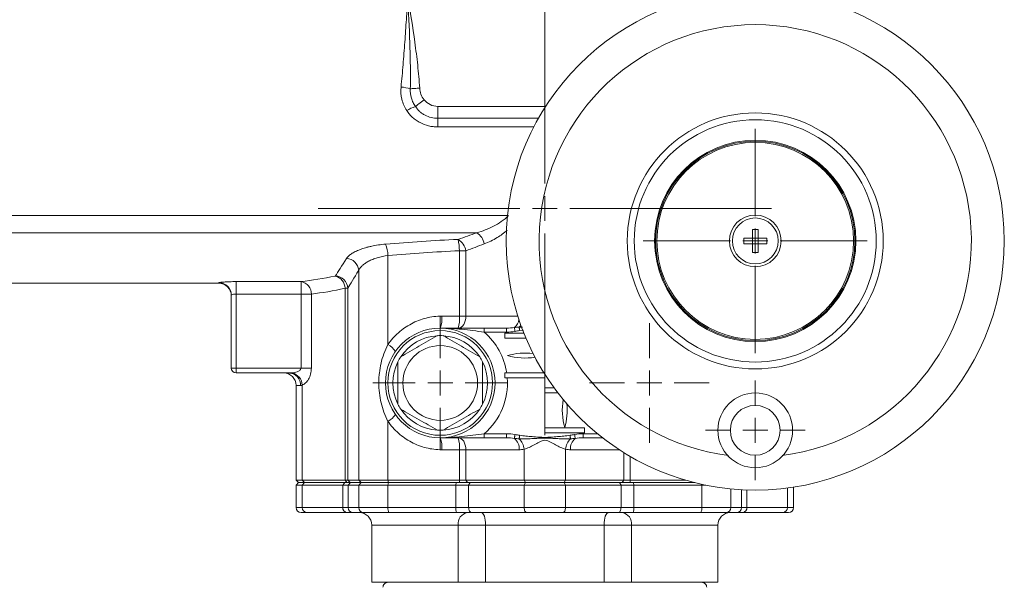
# Model space of a CAD drawing. Header units: millimetres. Extents: x 197 to 1079, y -127 to 860.
# Tile 22 of 28: x 881 to 1079, y 596 to 710. Entities that reach past the tile are written whole.
import ezdxf

# ---------------------------------------------------------------- set-up
doc = ezdxf.new("R2010")
doc.units = ezdxf.units.MM

# ---------------------------------------------------------------- blocks, each defined once
blk = doc.blocks.new('SW_CENTERMARKSYMBOL_4')
at = {"color": 0, "linetype": 'Continuous', "lineweight": 0}
for p, q in [((0, 5), (0, 22.5)), ((0, 0), (0, 2.5)), ((-5, 0), (-22.5, 0)), ((0, 0), (-2.5, 0)), ((0, 0), (2.5, 0)), ((0, 0), (0, -2.5)), ((5, 0), (22.5, 0)), ((0, -5), (0, -22.5))]:
    blk.add_line(p, q, dxfattribs=at)
blk = doc.blocks.new('SW_CENTERMARKSYMBOL_5')
at = {"color": 0, "linetype": 'Continuous', "lineweight": 0}
for p, q in [((0, 5), (0, 10)), ((0, 0), (0, 2.5)), ((-5, 0), (-10, 0)), ((0, 0), (-2.5, 0)), ((0, 0), (2.5, 0)), ((0, 0), (0, -2.5)), ((5, 0), (10, 0)), ((0, -5), (0, -10))]:
    blk.add_line(p, q, dxfattribs=at)
blk = doc.blocks.new('SW_CENTERMARKSYMBOL_9')
at = {"color": 0, "linetype": 'Continuous', "lineweight": 0}
for p, q in [((0, 5), (0, 12)), ((0, 0), (0, 2.5)), ((-5, 0), (-12, 0)), ((0, 0), (-2.5, 0)), ((0, 0), (2.5, 0)), ((0, 0), (0, -2.5)), ((5, 0), (12, 0)), ((0, -5), (0, -12))]:
    blk.add_line(p, q, dxfattribs=at)
blk = doc.blocks.new('SW_CENTERMARKSYMBOL_11')
at = {"color": 0, "linetype": 'Continuous', "lineweight": 0}
for p, q in [((0, 5), (0, 13.5)), ((0, 0), (0, 2.5)), ((-5, 0), (-13.5, 0)), ((0, 0), (-2.5, 0)), ((0, 0), (2.5, 0)), ((0, 0), (0, -2.5)), ((5, 0), (13.5, 0)), ((0, -5), (0, -13.5))]:
    blk.add_line(p, q, dxfattribs=at)
blk = doc.blocks.new('SW_CENTERMARKSYMBOL_12')
at = {"color": 0, "linetype": 'Continuous', "lineweight": 0}
for p, q in [((0, 5), (0, 45.5)), ((0, 0), (0, 2.5)), ((-5, 0), (-45.5, 0)), ((0, 0), (-2.5, 0)), ((0, 0), (2.5, 0)), ((0, 0), (0, -2.5)), ((5, 0), (45.5, 0)), ((0, -5), (0, -45.5))]:
    blk.add_line(p, q, dxfattribs=at)

msp = doc.modelspace()

# ---------------------------------------------------------------- linework, layer by layer
at = {"color": 7, "linetype": 'Continuous', "lineweight": 15}
for p, q in [((965.07, 690.23), (965.07, 692.62)), ((965.07, 688.49), (965.07, 690.23)), ((877.07, 667.27), (972.91, 667.27)), ((1028.25, 667.92), (1029.4, 667.92)), ((1028.25, 667.92), (1028.25, 666.19)), ((1029.4, 666.19), (1029.4, 667.92)), ((1028.25, 666.19), (1026.52, 666.19)), ((1026.52, 665.05), (1026.52, 666.19)), ((1028.25, 665.05), (1026.52, 665.05)), ((1028.25, 666.19), (1029.4, 666.19)), ((1028.25, 665.05), (1028.25, 666.19)), ((1028.25, 665.05), (1028.25, 663.32)), ((1029.4, 665.05), (1028.25, 665.05)), ((1031.12, 666.19), (1029.4, 666.19)), ((1029.4, 665.05), (1029.4, 666.19)), ((1029.4, 663.32), (1029.4, 665.05)), ((1031.12, 665.05), (1029.4, 665.05)), ((1031.12, 666.19), (1031.12, 665.05)), ((955.08, 662.67), (955.08, 644.82)), ((969.42, 663.65), (970.72, 663.65)), ((969.42, 650.52), (969.42, 663.65)), ((970.72, 663.65), (970.72, 650.52)), ((1029.4, 663.32), (1028.25, 663.32)), ((949.2, 659.74), (949.2, 617.62)), ((877.07, 657.12), (921.12, 657.12)), ((924.62, 657.45), (937.64, 657.45)), ((924.62, 654.96), (924.62, 657.45)), ((937.64, 654.96), (937.64, 657.45)), ((923.62, 640.12), (923.62, 654.73)), ((937.64, 654.96), (924.62, 654.96)), ((924.62, 654.96), (924.62, 640.12)), ((939.7, 654.96), (937.64, 654.96)), ((937.64, 640.12), (937.64, 654.96)), ((939.7, 654.96), (939.7, 640.12)), ((946.46, 656.11), (947, 656.11)), ((946.46, 617.62), (946.46, 656.11)), ((947, 656.11), (947, 617.62)), ((965.88, 650.52), (969.42, 650.52)), ((969.42, 650.52), (970.72, 650.52)), ((974.42, 648.12), (974.42, 647.32)), ((974.42, 648.12), (978.89, 648.12)), ((978.89, 647.32), (974.42, 647.32)), ((978.57, 647.12), (978.57, 646.12)), ((982.37, 647.12), (978.57, 647.12)), ((978.89, 648.12), (978.89, 647.32)), ((978.57, 646.12), (982.78, 646.12)), ((923.62, 640.12), (924.62, 640.12)), ((924.62, 639.12), (924.62, 640.12)), ((924.62, 640.12), (937.64, 640.12)), ((935.32, 639.12), (924.62, 639.12)), ((939.7, 640.12), (937.64, 640.12)), ((978.57, 639.12), (978.57, 638.12)), ((986.42, 639.12), (978.57, 639.12)), ((986.57, 638.12), (986.57, 638.88)), ((936.62, 636.62), (936.62, 617.62)), ((937.88, 636.71), (937.88, 617.62)), ((978.57, 638.12), (986.57, 638.12)), ((986.57, 636.12), (986.57, 635.12)), ((988.45, 636.12), (986.57, 636.12)), ((986.57, 635.12), (989.2, 635.12)), ((955.08, 629.42), (955.08, 617.62)), ((974.42, 626.12), (974.42, 626.92)), ((974.42, 626.92), (978.89, 626.92)), ((978.89, 626.12), (978.89, 626.92)), ((994.57, 628.12), (986.57, 628.12)), ((986.57, 628.12), (986.57, 627.12)), ((986.57, 627.12), (994.57, 627.12)), ((994.26, 626.12), (994.26, 626.92)), ((994.57, 627.12), (994.57, 628.12)), ((978.89, 626.12), (974.42, 626.12)), ((998.17, 626.12), (994.26, 626.12)), ((969.42, 623.72), (965.88, 623.72)), ((970.72, 623.72), (969.42, 623.72)), ((969.42, 617.62), (969.42, 623.72)), ((981.4, 623.72), (970.72, 623.72)), ((970.72, 623.72), (970.72, 617.62)), ((982.42, 623.82), (982.42, 617.62)), ((990.73, 623.82), (990.73, 617.62)), ((936.62, 617.62), (937.12, 617.12)), ((936.62, 617.62), (937.88, 617.62)), ((937.12, 617.12), (936.62, 616.62)), ((937.12, 617.12), (938.3, 617.12)), ((938.3, 617.12), (937.88, 617.62)), ((937.88, 617.62), (946.46, 617.62)), ((937.88, 616.62), (938.3, 617.12)), ((938.3, 617.12), (946.4, 617.12)), ((946.01, 616.62), (946.4, 617.12)), ((946.4, 617.12), (947.57, 617.12)), ((946.46, 617.62), (947, 617.62)), ((946.85, 617.12), (946.46, 617.62)), ((947.49, 617.12), (947, 617.62)), ((947, 617.62), (949.2, 617.62)), ((947.07, 616.62), (947.57, 617.12)), ((947.57, 617.12), (949.69, 617.12)), ((949.2, 617.62), (955.08, 617.62)), ((949.69, 617.12), (949.2, 617.62)), ((949.2, 616.62), (949.69, 617.12)), ((949.69, 617.12), (955.18, 617.12)), ((955.08, 617.62), (969.42, 617.62)), ((955.18, 617.12), (955.08, 617.62)), ((955.08, 616.62), (955.18, 617.12)), ((955.18, 617.12), (968.77, 617.12)), ((968.77, 617.12), (968.71, 616.62)), ((968.77, 617.12), (971.59, 617.12)), ((969.42, 617.62), (970.72, 617.62)), ((969.42, 617.62), (969.47, 617.12)), ((970.72, 617.62), (982.42, 617.62)), ((970.72, 617.62), (971.03, 617.12)), ((971.59, 617.12), (971.27, 616.62)), ((971.59, 617.12), (982.7, 617.12)), ((982.42, 617.62), (990.73, 617.62)), ((982.42, 617.62), (982.7, 617.12)), ((982.7, 617.12), (982.42, 616.62)), ((982.7, 617.12), (990.45, 617.12)), ((990.73, 617.62), (990.45, 617.12)), ((990.45, 617.12), (990.73, 616.62)), ((990.45, 617.12), (1001.56, 617.12)), ((990.73, 617.62), (1002.43, 617.62)), ((1001.56, 617.12), (1001.88, 616.62)), ((1001.56, 617.12), (1004.38, 617.12)), ((1002.43, 617.62), (1002.12, 617.12)), ((1002.43, 617.62), (1003.73, 617.62)), ((1003.73, 617.62), (1003.68, 617.12)), ((1003.73, 617.62), (1014.82, 617.62)), ((1004.38, 617.12), (1004.44, 616.62)), ((1004.38, 617.12), (1016.67, 617.12)), ((936.62, 616.62), (936.62, 612.12)), ((937.88, 616.62), (936.62, 616.62)), ((937.88, 616.62), (937.88, 612.12)), ((946.01, 616.62), (937.88, 616.62)), ((946.01, 612.12), (946.01, 616.62)), ((947.07, 616.62), (946.01, 616.62)), ((947.07, 616.62), (947.07, 612.12)), ((949.2, 616.62), (947.07, 616.62)), ((949.2, 616.62), (949.2, 612.12)), ((955.08, 616.62), (949.2, 616.62)), ((955.08, 616.62), (955.08, 612.12)), ((968.71, 616.62), (955.08, 616.62)), ((968.71, 612.12), (968.71, 616.62)), ((971.27, 616.62), (968.71, 616.62)), ((971.27, 616.62), (971.27, 612.12)), ((982.42, 616.62), (971.27, 616.62)), ((982.42, 616.62), (982.42, 612.12)), ((990.73, 616.62), (982.42, 616.62)), ((990.73, 616.62), (990.73, 612.12)), ((1001.88, 616.62), (990.73, 616.62)), ((1001.88, 612.12), (1001.88, 616.62)), ((1004.44, 616.62), (1001.88, 616.62)), ((1004.44, 616.62), (1004.44, 612.12)), ((1018.07, 616.62), (1004.44, 616.62)), ((1018.07, 616.62), (1018.07, 612.12)), ((1018.87, 616.62), (1018.07, 616.62)), ((1036.52, 612.12), (1036.52, 616.22)), ((938.71, 611.12), (937.62, 611.12)), ((937.88, 612.12), (946.01, 612.12)), ((946.8, 611.12), (938.71, 611.12)), ((946.01, 612.12), (947.07, 612.12)), ((948.07, 611.12), (946.8, 611.12)), ((947.07, 612.12), (949.2, 612.12)), ((950.19, 611.12), (948.07, 611.12)), ((949.2, 612.12), (955.08, 612.12)), ((955.28, 611.12), (950.19, 611.12)), ((955.08, 612.12), (968.71, 612.12)), ((968.82, 611.12), (955.28, 611.12)), ((968.71, 612.12), (971.27, 612.12)), ((971.9, 611.12), (968.82, 611.12)), ((971.27, 612.12), (982.42, 612.12)), ((982.97, 611.12), (971.9, 611.12)), ((982.42, 612.12), (990.73, 612.12)), ((990.18, 611.12), (982.97, 611.12)), ((1001.25, 611.12), (990.18, 611.12)), ((990.73, 612.12), (1001.88, 612.12)), ((1004.32, 611.12), (1001.25, 611.12)), ((1001.88, 612.12), (1004.44, 612.12)), ((1017.87, 611.12), (1004.32, 611.12)), ((1004.44, 612.12), (1018.07, 612.12)), ((1022.96, 611.12), (1017.87, 611.12)), ((1018.07, 612.12), (1023.94, 612.12)), ((1025.08, 611.12), (1022.96, 611.12)), ((1023.94, 612.12), (1026.07, 612.12)), ((1026.35, 611.12), (1025.08, 611.12)), ((1026.07, 612.12), (1027.14, 612.12)), ((1034.44, 611.12), (1026.35, 611.12)), ((1027.14, 612.12), (1035.27, 612.12)), ((1035.52, 611.12), (1034.44, 611.12)), ((951.83, 608.62), (951.83, 597.12)), ((969.19, 597.12), (969.19, 608.62)), ((974.69, 608.62), (969.19, 608.62)), ((998.46, 608.62), (974.69, 608.62)), ((974.69, 597.12), (974.69, 608.62)), ((1003.96, 608.62), (998.46, 608.62)), ((998.46, 597.12), (998.46, 608.62)), ((1003.96, 597.12), (1003.96, 608.62)), ((1021.32, 597.12), (1021.32, 608.62)), ((951.83, 597.12), (969.19, 597.12)), ((969.19, 597.12), (974.69, 597.12)), ((974.69, 597.12), (998.46, 597.12)), ((998.46, 597.12), (1003.96, 597.12)), ((1003.96, 597.12), (1021.32, 597.12))]:
    msp.add_line(p, q, dxfattribs=at)
at = {"color": 8, "linetype": 'Continuous', "lineweight": 15}
for p, q in [((965.07, 692.62), (986.74, 692.62)), ((965.07, 690.23), (985.3, 690.23)), ((984.36, 688.49), (965.07, 688.49)), ((877.07, 670.72), (979.09, 670.72)), ((921.12, 657.12), (921.12, 657.23)), ((970.72, 650.52), (981.16, 650.52)), ((981.41, 648.32), (982.06, 648.33)), ((982.26, 647.7), (981.52, 647.62)), ((937.52, 636.62), (936.62, 636.62)), ((994.26, 626.92), (997.17, 626.92)), ((1001.54, 623.72), (991.75, 623.72)), ((1002.43, 617.62), (1002.43, 623.16)), ((1003.73, 622.38), (1003.73, 617.62)), ((1018.03, 616.8), (1018.07, 616.62)), ((1023.94, 615.86), (1023.94, 612.12)), ((1026.07, 612.12), (1026.07, 615.7)), ((1027.14, 615.65), (1027.14, 612.12)), ((1035.27, 616.04), (1035.27, 612.12)), ((936.62, 612.12), (937.88, 612.12)), ((1035.27, 612.12), (1036.52, 612.12)), ((969.19, 608.62), (951.83, 608.62)), ((1021.32, 608.62), (1003.96, 608.62))]:
    msp.add_line(p, q, dxfattribs=at)
at = {"color": 7, "linetype": 'Continuous', "lineweight": 15, "flags": 128}
for points in [[(959.57, 696.15), (959.76, 696.16), (959.96, 696.18), (960.18, 696.19), (960.42, 696.21), (960.67, 696.22), (960.92, 696.24), (961.18, 696.25), (961.45, 696.27)], [(960.58, 692.57), (960.72, 692.68), (960.89, 692.82), (961.09, 692.97), (961.31, 693.14), (961.55, 693.33), (961.8, 693.53), (962.06, 693.74), (962.33, 693.95)], [(970.72, 650.52), (970.69, 650.05), (970.6, 649.6), (970.47, 649.19), (970.28, 648.83), (970.05, 648.53), (969.79, 648.31), (969.51, 648.17), (969.21, 648.12)], [(980.46, 648.23), (980.47, 648.19), (980.48, 648.13), (980.5, 648.05), (980.51, 647.95), (980.53, 647.85), (980.56, 647.73), (980.58, 647.6), (980.6, 647.47)], [(981.41, 648.32), (981.42, 648.27), (981.43, 648.2), (981.44, 648.12), (981.46, 648.03), (981.47, 647.94), (981.49, 647.83), (981.5, 647.73), (981.52, 647.62)], [(980.46, 626.01), (980.47, 626.05), (980.48, 626.12), (980.5, 626.2), (980.51, 626.29), (980.53, 626.4), (980.56, 626.52), (980.58, 626.64), (980.6, 626.77)], [(992.68, 626.01), (992.68, 626.05), (992.67, 626.12), (992.65, 626.2), (992.63, 626.29), (992.62, 626.4), (992.59, 626.52), (992.57, 626.64), (992.55, 626.77)], [(970.72, 623.72), (970.69, 624.19), (970.6, 624.64), (970.47, 625.06), (970.28, 625.42), (970.05, 625.72), (969.79, 625.94), (969.51, 626.08), (969.21, 626.12)], [(981.41, 625.92), (981.42, 625.98), (981.43, 626.05), (981.44, 626.13), (981.46, 626.21), (981.47, 626.31), (981.49, 626.41), (981.5, 626.52), (981.52, 626.62)], [(991.74, 625.92), (991.73, 625.98), (991.72, 626.05), (991.7, 626.13), (991.69, 626.21), (991.68, 626.31), (991.66, 626.41), (991.64, 626.52), (991.63, 626.62)], [(971.9, 611.12), (971.78, 611.14), (971.66, 611.2), (971.55, 611.29), (971.46, 611.42), (971.38, 611.57), (971.32, 611.74), (971.29, 611.93), (971.27, 612.12)], [(973.78, 611.12), (973.96, 611.07), (974.13, 610.93), (974.29, 610.7), (974.43, 610.39), (974.54, 610.01), (974.62, 609.58), (974.68, 609.11), (974.69, 608.62)], [(982.97, 611.12), (982.86, 611.14), (982.76, 611.2), (982.67, 611.29), (982.58, 611.42), (982.51, 611.57), (982.46, 611.74), (982.43, 611.93), (982.42, 612.12)], [(990.18, 611.12), (990.28, 611.14), (990.39, 611.2), (990.48, 611.29), (990.57, 611.42), (990.64, 611.57), (990.69, 611.74), (990.72, 611.93), (990.73, 612.12)], [(999.37, 611.12), (999.19, 611.07), (999.02, 610.93), (998.86, 610.7), (998.72, 610.39), (998.61, 610.01), (998.53, 609.58), (998.47, 609.11), (998.46, 608.62)], [(1001.25, 611.12), (1001.37, 611.14), (1001.49, 611.2), (1001.6, 611.29), (1001.69, 611.42), (1001.77, 611.57), (1001.83, 611.74), (1001.86, 611.93), (1001.88, 612.12)]]:
    msp.add_lwpolyline(points, dxfattribs=at)
at = {"color": 7, "linetype": 'Continuous', "lineweight": 15}
for centre, radius in [((1028.82, 665.62), 50), ((1028.82, 665.62), 25.69), ((1028.82, 665.62), 24.3), ((1028.82, 665.62), 20.2), ((1028.82, 665.62), 20), ((1028.82, 665.62), 19.75), ((1028.82, 665.62), 5.2), ((1028.82, 665.62), 4.6), ((965.57, 637.12), 11), ((965.57, 637.12), 10.5), ((965.57, 637.12), 7.5), ((1028.82, 627.62), 7.5), ((1028.82, 627.62), 5)]:
    msp.add_circle(centre, radius, dxfattribs=at)
for centre, radius, start, end in [((1028.82, 665.62), 43.39, 277.1391, 262.8609), ((956.83, 686.33), 10.2, 74.4126, 85.1272), ((965.07, 696.12), 3.5, 218.3221, 270), ((962.53, 686.09), 6.77, 106.6678, 122.9993), ((971.03, 664.38), 3.45, 10.8349, 56.9949), ((948.26, 662.42), 6.83, 2.1295, 21.986), ((967.46, 663.09), 3.31, 9.8122, 59.2278), ((957.06, 663.35), 12.37, 1.3803, 12.0313), ((946.61, 659.52), 2.6, 4.9326, 86.8698), ((944.47, 656.05), 2.53, 1.4691, 89.0394), ((943.87, 656.07), 2.59, 0.924, 75.7179), ((921.13, 654.73), 2.5, 0.0308, 90.0308), ((921.12, 654.62), 2.5, 0, 90), ((937.26, 655.04), 2.44, 358.0367, 80.9257), ((961.01, 649.93), 4.91, 338.3605, 6.9035), ((963.63, 649.93), 5.82, 341.9107, 5.8496), ((965.57, 637.12), 9.5, 93.4746, 146.5254), ((965.57, 637.12), 9.5, 86.5254, 93.4746), ((965.57, 637.12), 9.5, 33.4746, 86.5254), ((965.57, 637.12), 13.5, 8.5196, 49.0739), ((952.95, 641.02), 4.36, 33.7561, 60.7148), ((982.57, 630.62), 12.5, 82.3957, 106.2602), ((982.57, 654.62), 12.5, 253.7398, 279.3408), ((965.57, 637.12), 9.5, 153.4746, 206.5254), ((965.57, 637.12), 9.5, 146.5254, 153.4746), ((965.57, 637.12), 9.5, 26.5254, 33.4746), ((965.57, 637.12), 9.5, 333.4746, 26.5254), ((924.62, 640.12), 1, 180, 270), ((934.12, 636.62), 2.5, 0, 90), ((935.16, 636.76), 2.36, 356.5808, 86.1136), ((935.21, 636.53), 2.68, 3.8272, 77.2043), ((965.57, 637.12), 13.5, 310.9261, 4.248), ((965.57, 637.12), 9.5, 206.5254, 213.4746), ((965.57, 637.12), 9.5, 326.5254, 333.4746), ((1002.23, 631.62), 12.15, 169.7378, 196.4926), ((978.92, 631.62), 12.15, 343.5074, 6.1096), ((952.95, 633.22), 4.36, 299.2852, 326.2439), ((965.57, 637.12), 9.5, 213.4746, 266.5254), ((965.57, 637.12), 9.5, 273.4746, 326.5254), ((965.57, 637.12), 9.5, 266.5254, 273.4746), ((961.01, 624.31), 4.91, 353.0964, 21.6397), ((963.63, 624.32), 5.82, 354.1502, 18.0895), ((978.76, 623.97), 2.66, 354.5956, 50.0317), ((979.04, 623.5), 3.39, 5.5362, 45.6665), ((994.11, 623.5), 3.39, 134.3335, 174.4638), ((994.39, 623.97), 2.66, 129.9683, 185.4044), ((937.62, 612.12), 1, 180, 270), ((938.81, 612.05), 0.928, 175.2557, 264.2958), ((946.92, 612.03), 0.911, 173.8734, 262.1504), ((948.07, 612.12), 0.997, 179.8218, 269.8189), ((950.19, 612.11), 0.99, 179.4405, 269.4274), ((949.33, 608.62), 2.5, 0, 90), ((956.5, 611.88), 1.44, 170.3803, 211.8904), ((971.04, 611.88), 2.34, 173.9344, 198.8051), ((971.41, 608.91), 2.25, 99.9734, 187.3237), ((1001.73, 608.91), 2.25, 352.6763, 80.0266), ((1002.11, 611.88), 2.34, 341.1949, 6.0656), ((1016.65, 611.88), 1.44, 328.1096, 9.6197), ((1023.82, 608.62), 2.5, 90, 180), ((1022.95, 612.11), 0.99, 270.5726, 0.5595), ((1025.08, 612.12), 0.997, 270.1811, 0.1782), ((1026.23, 612.03), 0.911, 277.8496, 6.1266), ((1034.34, 612.05), 0.928, 275.7042, 4.7443), ((1035.52, 612.12), 1, 270, 0)]:
    msp.add_arc(centre, radius, start, end, dxfattribs=at)
at = {"color": 8, "linetype": 'Continuous', "lineweight": 15}
for centre, radius, start, end in [((979.11, 650.03), 2.25, 306.9994, 356.728), ((980.01, 649.98), 2.17, 310.3515, 324.3223)]:
    msp.add_arc(centre, radius, start, end, dxfattribs=at)
at = {"color": 7, "linetype": 'Continuous', "lineweight": 15}
for points, knots in [([(957.7, 696.49), (957.85, 697.98), (957.99, 699.48), (958.24, 702.49), (958.35, 704), (958.57, 707.02), (958.67, 708.54), (958.83, 710.82), (958.88, 711.58), (958.98, 713.1), (959.03, 713.86), (959.07, 714.62)], [0, 0, 0, 0, 0.25, 0.25, 0.5, 0.5, 0.75, 0.75, 0.875, 0.875, 1, 1, 1, 1]), ([(959.57, 696.15), (959.6, 697.69), (959.6, 699.23), (959.55, 702.3), (959.51, 703.84), (959.36, 708.46), (959.22, 711.54), (959.07, 714.62)], [0, 0, 0, 0, 0.25, 0.25, 0.5, 0.5, 1, 1, 1, 1]), ([(961.45, 696.27), (961.35, 697.81), (961.21, 699.35), (960.88, 702.41), (960.69, 703.94), (960.05, 708.53), (959.56, 711.58), (959.07, 714.62)], [0, 0, 0, 0, 0.25, 0.25, 0.5, 0.5, 1, 1, 1, 1]), ([(958.84, 691.77), (958.38, 692.47), (958.06, 693.22), (957.67, 694.84), (957.61, 695.66), (957.7, 696.49)], [0, 0, 0, 0, 0.5, 0.5, 1, 1, 1, 1]), ([(959.57, 696.15), (959.54, 695.52), (959.62, 694.89), (959.87, 693.98), (959.98, 693.68), (960.25, 693.11), (960.41, 692.84), (960.58, 692.57)], [0, 0, 0, 0, 0.5, 0.5, 0.75, 0.75, 1, 1, 1, 1]), ([(961.45, 696.27), (961.47, 695.85), (961.56, 695.44), (961.86, 694.65), (962.07, 694.28), (962.33, 693.95)], [0, 0, 0, 0, 0.5, 0.5, 1, 1, 1, 1]), ([(960.58, 692.57), (960.83, 692.21), (961.12, 691.88), (961.61, 691.45), (961.78, 691.31), (962.15, 691.06), (962.34, 690.95), (962.92, 690.64), (963.34, 690.49), (964.19, 690.28), (964.63, 690.23), (965.07, 690.23)], [0, 0, 0, 0, 0.25, 0.25, 0.375, 0.375, 0.5, 0.5, 0.75, 0.75, 1, 1, 1, 1]), ([(965.07, 688.49), (964.76, 688.49), (964.45, 688.51), (963.84, 688.58), (963.54, 688.63), (962.65, 688.85), (962.07, 689.07), (961.25, 689.49), (960.99, 689.65), (960.48, 690), (960.25, 690.19), (959.8, 690.59), (959.59, 690.81), (959.19, 691.27), (959.01, 691.51), (958.84, 691.77)], [0, 0, 0, 0, 0.125, 0.125, 0.25, 0.25, 0.5, 0.5, 0.625, 0.625, 0.75, 0.75, 0.875, 0.875, 1, 1, 1, 1]), ([(972.91, 667.27), (973.48, 667.43), (974.05, 667.62), (975.16, 668.04), (975.72, 668.28), (976.8, 668.83), (977.32, 669.14), (978.35, 669.85), (978.84, 670.25), (979.28, 670.72)], [0, 0, 0, 0, 0.25, 0.25, 0.5, 0.5, 0.75, 0.75, 1, 1, 1, 1]), ([(946.75, 662.12), (946.85, 662.27), (946.98, 662.42), (947.31, 662.73), (947.51, 662.89), (947.96, 663.19), (948.22, 663.33), (948.8, 663.62), (949.12, 663.76), (949.81, 664.02), (950.17, 664.14), (950.76, 664.31), (950.96, 664.37), (951.38, 664.47), (951.59, 664.52), (952.68, 664.76), (953.6, 664.9), (954.59, 664.98)], [0, 0, 0, 0, 0.125, 0.125, 0.25, 0.25, 0.375, 0.375, 0.5, 0.5, 0.625, 0.625, 0.6875, 0.6875, 0.75, 0.75, 1, 1, 1, 1]), ([(955.08, 662.67), (954.32, 662.59), (953.61, 662.44), (952.61, 662.14), (952.3, 662.03), (951.72, 661.79), (951.44, 661.67), (950.93, 661.4), (950.7, 661.26), (950.28, 660.97), (950.09, 660.82), (949.76, 660.51), (949.61, 660.36), (949.37, 660.05), (949.28, 659.9), (949.2, 659.74)], [0, 0, 0, 0, 0.25, 0.25, 0.375, 0.375, 0.5, 0.5, 0.625, 0.625, 0.75, 0.75, 0.875, 0.875, 1, 1, 1, 1]), ([(921.12, 657.23), (921.12, 657.24), (921.15, 657.25), (921.24, 657.28), (921.31, 657.29), (921.49, 657.31), (921.6, 657.33), (921.86, 657.35), (922, 657.36), (922.33, 657.38), (922.51, 657.39), (922.89, 657.41), (923.09, 657.42), (923.51, 657.43), (923.73, 657.44), (924.17, 657.45), (924.4, 657.45), (924.62, 657.45)], [0, 0, 0, 0, 0.125, 0.125, 0.25, 0.25, 0.375, 0.375, 0.5, 0.5, 0.625, 0.625, 0.75, 0.75, 0.875, 0.875, 1, 1, 1, 1]), ([(924.62, 654.96), (924.49, 654.96), (924.36, 654.95), (924.12, 654.92), (924.01, 654.9), (923.73, 654.83), (923.62, 654.78), (923.62, 654.73)], [0, 0, 0, 0, 0.25, 0.25, 0.5, 0.5, 1, 1, 1, 1]), ([(955.08, 644.82), (955.69, 645.71), (956.39, 646.5), (957.57, 647.55), (957.99, 647.88), (958.87, 648.48), (959.32, 648.76), (960.25, 649.25), (960.72, 649.47), (961.71, 649.85), (962.22, 650.01), (963.77, 650.39), (964.82, 650.52), (965.88, 650.52)], [0, 0, 0, 0, 0.25, 0.25, 0.375, 0.375, 0.5, 0.5, 0.625, 0.625, 0.75, 0.75, 1, 1, 1, 1]), ([(957.65, 642.36), (958.25, 642.71), (958.86, 643.06), (960.08, 643.76), (960.69, 644.12), (961.93, 644.83), (962.56, 645.19), (963.79, 645.91), (964.4, 646.26), (965, 646.61)], [0, 0, 0, 0, 0.25, 0.25, 0.5, 0.5, 0.75, 0.75, 1, 1, 1, 1]), ([(974.42, 647.32), (973.65, 647.43), (972.89, 647.53), (971.39, 647.72), (970.65, 647.81), (969.18, 647.96), (968.46, 648.02), (967.37, 648.08), (967.01, 648.1), (966.29, 648.12), (965.93, 648.12), (965.57, 648.12)], [0, 0, 0, 0, 0.25, 0.25, 0.5, 0.5, 0.75, 0.75, 0.875, 0.875, 1, 1, 1, 1]), ([(974.42, 648.12), (973.61, 648.12), (972.83, 648.12), (971.67, 648.12), (971.28, 648.12), (970.53, 648.12), (970.16, 648.12), (968.34, 648.12), (966.96, 648.12), (965.57, 648.12)], [0, 0, 0, 0, 0.25, 0.25, 0.375, 0.375, 0.5, 0.5, 1, 1, 1, 1]), ([(966.15, 646.61), (966.75, 646.26), (967.36, 645.91), (968.58, 645.2), (969.19, 644.85), (970.43, 644.13), (971.06, 643.77), (972.29, 643.06), (972.9, 642.71), (973.5, 642.36)], [0, 0, 0, 0, 0.25, 0.25, 0.5, 0.5, 0.75, 0.75, 1, 1, 1, 1]), ([(955.08, 629.42), (954.77, 630.01), (954.5, 630.62), (954.04, 631.86), (953.85, 632.49), (953.54, 633.79), (953.43, 634.45), (953.28, 635.78), (953.24, 636.44), (953.24, 637.44), (953.25, 637.78), (953.28, 638.45), (953.31, 638.78), (953.43, 639.78), (953.54, 640.44), (953.84, 641.73), (954.03, 642.37), (954.5, 643.62), (954.77, 644.23), (955.08, 644.82)], [0, 0, 0, 0, 0.125, 0.125, 0.25, 0.25, 0.375, 0.375, 0.5, 0.5, 0.5625, 0.5625, 0.625, 0.625, 0.75, 0.75, 0.875, 0.875, 1, 1, 1, 1]), ([(957.07, 641.37), (957.07, 640.67), (957.07, 639.96), (957.07, 638.55), (957.07, 637.84), (957.07, 636.77), (957.07, 636.41), (957.07, 635.69), (957.07, 635.33), (957.07, 634.27), (957.07, 633.57), (957.07, 632.88)], [0, 0, 0, 0, 0.25, 0.25, 0.5, 0.5, 0.625, 0.625, 0.75, 0.75, 1, 1, 1, 1]), ([(974.07, 641.37), (974.07, 640.67), (974.07, 639.96), (974.07, 638.55), (974.07, 637.84), (974.07, 636.77), (974.07, 636.41), (974.07, 635.69), (974.07, 635.33), (974.07, 634.27), (974.07, 633.57), (974.07, 632.88)], [0, 0, 0, 0, 0.25, 0.25, 0.5, 0.5, 0.625, 0.625, 0.75, 0.75, 1, 1, 1, 1]), ([(935.8, 639.15), (936.16, 639.18), (936.52, 639.25), (936.95, 639.42), (937.03, 639.46), (937.2, 639.54), (937.28, 639.59), (937.43, 639.7), (937.49, 639.77), (937.6, 639.93), (937.64, 640.02), (937.64, 640.12)], [0, 0, 0, 0, 0.5, 0.5, 0.625, 0.625, 0.75, 0.75, 0.875, 0.875, 1, 1, 1, 1]), ([(939.7, 640.12), (939.7, 639.91), (939.68, 639.7), (939.63, 639.29), (939.59, 639.08), (939.49, 638.7), (939.43, 638.51), (939.29, 638.17), (939.22, 638.01), (938.96, 637.56), (938.76, 637.31), (938.34, 636.93), (938.11, 636.8), (937.88, 636.71)], [0, 0, 0, 0, 0.125, 0.125, 0.25, 0.25, 0.375, 0.375, 0.5, 0.5, 0.75, 0.75, 1, 1, 1, 1]), ([(965, 627.64), (964.4, 627.99), (963.79, 628.34), (962.57, 629.04), (961.96, 629.4), (960.72, 630.11), (960.09, 630.47), (958.86, 631.18), (958.25, 631.53), (957.65, 631.88)], [0, 0, 0, 0, 0.25, 0.25, 0.5, 0.5, 0.75, 0.75, 1, 1, 1, 1]), ([(973.5, 631.88), (972.9, 631.53), (972.29, 631.19), (971.07, 630.48), (970.46, 630.13), (969.22, 629.41), (968.59, 629.05), (967.36, 628.34), (966.75, 627.99), (966.15, 627.64)], [0, 0, 0, 0, 0.25, 0.25, 0.5, 0.5, 0.75, 0.75, 1, 1, 1, 1]), ([(965.88, 623.72), (964.82, 623.72), (963.77, 623.85), (962.24, 624.23), (961.73, 624.39), (960.73, 624.77), (960.25, 624.99), (959.32, 625.48), (958.87, 625.76), (958.01, 626.36), (957.59, 626.69), (956.39, 627.75), (955.69, 628.54), (955.08, 629.42)], [0, 0, 0, 0, 0.25, 0.25, 0.375, 0.375, 0.5, 0.5, 0.625, 0.625, 0.75, 0.75, 1, 1, 1, 1]), ([(974.42, 626.92), (973.65, 626.82), (972.89, 626.72), (971.39, 626.52), (970.65, 626.43), (969.18, 626.29), (968.46, 626.23), (967.37, 626.16), (967.01, 626.15), (966.29, 626.13), (965.93, 626.12), (965.57, 626.12)], [0, 0, 0, 0, 0.25, 0.25, 0.5, 0.5, 0.75, 0.75, 0.875, 0.875, 1, 1, 1, 1]), ([(974.42, 626.12), (973.61, 626.12), (972.83, 626.12), (971.67, 626.12), (971.28, 626.12), (970.53, 626.12), (970.16, 626.12), (968.34, 626.12), (966.96, 626.12), (965.57, 626.12)], [0, 0, 0, 0, 0.25, 0.25, 0.375, 0.375, 0.5, 0.5, 1, 1, 1, 1]), ([(991.74, 625.92), (991.31, 625.9), (990.88, 625.9), (990.02, 625.91), (989.59, 625.93), (988.73, 625.97), (988.3, 625.99), (987.44, 626.04), (987.01, 626.06), (986.14, 626.06), (985.71, 626.04), (984.85, 625.99), (984.42, 625.97), (983.55, 625.93), (983.13, 625.91), (982.27, 625.9), (981.84, 625.9), (981.41, 625.92)], [0, 0, 0, 0, 0.125, 0.125, 0.25, 0.25, 0.375, 0.375, 0.5, 0.5, 0.625, 0.625, 0.75, 0.75, 0.875, 0.875, 1, 1, 1, 1]), ([(981.52, 626.62), (981.94, 626.56), (982.36, 626.51), (983.2, 626.42), (983.62, 626.38), (984.46, 626.31), (984.88, 626.28), (985.73, 626.22), (986.15, 626.2), (987, 626.2), (987.42, 626.22), (988.26, 626.28), (988.68, 626.31), (989.53, 626.38), (989.95, 626.42), (990.79, 626.51), (991.21, 626.56), (991.63, 626.62)], [0, 0, 0, 0, 0.125, 0.125, 0.25, 0.25, 0.375, 0.375, 0.5, 0.5, 0.625, 0.625, 0.75, 0.75, 0.875, 0.875, 1, 1, 1, 1]), ([(990.73, 623.82), (990.4, 623.91), (990.07, 624.04), (989.4, 624.34), (989.07, 624.52), (988.4, 624.88), (988.06, 625.07), (987.53, 625.34), (987.36, 625.43), (986.98, 625.58), (986.79, 625.63), (986.39, 625.64), (986.2, 625.59), (985.82, 625.44), (985.64, 625.35), (985.11, 625.08), (984.77, 624.89), (984.09, 624.52), (983.76, 624.35), (983.09, 624.04), (982.75, 623.91), (982.42, 623.82)], [0, 0, 0, 0, 0.125, 0.125, 0.25, 0.25, 0.375, 0.375, 0.4375, 0.4375, 0.5, 0.5, 0.5625, 0.5625, 0.625, 0.625, 0.75, 0.75, 0.875, 0.875, 1, 1, 1, 1]), ([(954.07, 596.12), (954.07, 596.24), (954.1, 596.37), (954.19, 596.61), (954.27, 596.73), (954.47, 596.93), (954.58, 597), (954.83, 597.1), (954.96, 597.12), (955.07, 597.12)], [0, 0, 0, 0, 0.25, 0.25, 0.5, 0.5, 0.75, 0.75, 1, 1, 1, 1]), ([(998.18, 597.12), (998.12, 597.12), (996.89, 597.12), (994.32, 597.12), (990.5, 597.12), (986.57, 597.12), (982.65, 597.12), (978.83, 597.12), (976.26, 597.12), (975.03, 597.12), (974.97, 597.12)], [0, 0, 0, 0, 0.009035, 0.170601, 0.334662, 0.5, 0.665338, 0.829399, 0.990965, 1, 1, 1, 1]), ([(1019.07, 596.12), (1019.07, 596.24), (1019.05, 596.37), (1018.96, 596.61), (1018.88, 596.73), (1018.68, 596.93), (1018.57, 597), (1018.32, 597.1), (1018.19, 597.12), (1018.07, 597.12)], [0, 0, 0, 0, 0.25, 0.25, 0.5, 0.5, 0.75, 0.75, 1, 1, 1, 1])]:
    msp.add_open_spline(points, degree=3, knots=knots, dxfattribs=at)
for points in [[(969.15, 665.93), (970.39, 666.37), (971.64, 666.82), (972.91, 667.27)], [(954.59, 664.98), (959.41, 665.38), (964.26, 665.7), (969.15, 665.93)], [(974.42, 665.03), (973.17, 664.56), (971.94, 664.1), (970.72, 663.65)], [(969.42, 663.65), (964.6, 663.41), (959.82, 663.08), (955.08, 662.67)], [(944.51, 658.58), (945.05, 659.42), (945.8, 660.6), (946.75, 662.12)], [(937.64, 657.45), (939.83, 657.7), (942.12, 658.08), (944.51, 658.58)], [(949.2, 659.74), (948.27, 658.19), (947.53, 656.97), (947, 656.11)], [(946.46, 656.11), (944.11, 655.6), (941.85, 655.21), (939.7, 654.96)], [(978.89, 648.12), (979.42, 648.12), (979.94, 648.16), (980.46, 648.23)], [(980.6, 647.47), (980.03, 647.37), (979.46, 647.32), (978.89, 647.32)], [(980.46, 648.23), (980.78, 648.27), (981.1, 648.3), (981.41, 648.32)], [(981.52, 647.62), (981.21, 647.58), (980.91, 647.53), (980.6, 647.47)], [(935.32, 639.12), (935.48, 639.12), (935.64, 639.13), (935.8, 639.15)], [(937.88, 636.71), (937.76, 636.65), (937.64, 636.62), (937.52, 636.62)], [(978.89, 626.92), (979.46, 626.92), (980.03, 626.87), (980.6, 626.77)], [(980.6, 626.77), (980.91, 626.72), (981.21, 626.67), (981.52, 626.62)], [(991.63, 626.62), (991.94, 626.67), (992.24, 626.72), (992.55, 626.77)], [(992.55, 626.77), (993.12, 626.87), (993.69, 626.92), (994.26, 626.92)], [(980.46, 626.01), (979.94, 626.09), (979.42, 626.12), (978.89, 626.12)], [(981.41, 625.92), (981.1, 625.94), (980.78, 625.97), (980.46, 626.01)], [(992.68, 626.01), (992.37, 625.97), (992.05, 625.94), (991.74, 625.92)], [(994.26, 626.12), (993.73, 626.12), (993.21, 626.09), (992.68, 626.01)], [(982.42, 623.82), (982.08, 623.76), (981.74, 623.72), (981.4, 623.72)], [(991.75, 623.72), (991.41, 623.72), (991.07, 623.76), (990.73, 623.82)]]:
    msp.add_open_spline(points, degree=3, dxfattribs=at)
at = {"color": 8, "linetype": 'Continuous', "lineweight": 15}
msp.add_open_spline([(979.03, 667.81), (978.37, 667.26), (976.92, 666.07), (975.3, 665.39), (974.42, 665.03)], degree=3, knots=[0, 0, 0, 0, 0.460116, 1, 1, 1, 1], dxfattribs=at)

# ---------------------------------------------------------------- block references
at = {"color": 7, "linetype": 'Continuous', "lineweight": 0}
for name, p in [('SW_CENTERMARKSYMBOL_12', (986.57, 672.12)), ('SW_CENTERMARKSYMBOL_4', (1028.82, 665.62)), ('SW_CENTERMARKSYMBOL_11', (965.57, 637.12)), ('SW_CENTERMARKSYMBOL_9', (1007.57, 637.12)), ('SW_CENTERMARKSYMBOL_5', (1028.82, 627.62))]:
    msp.add_blockref(name, p, dxfattribs=at)

doc.saveas('drawing.dxf')
